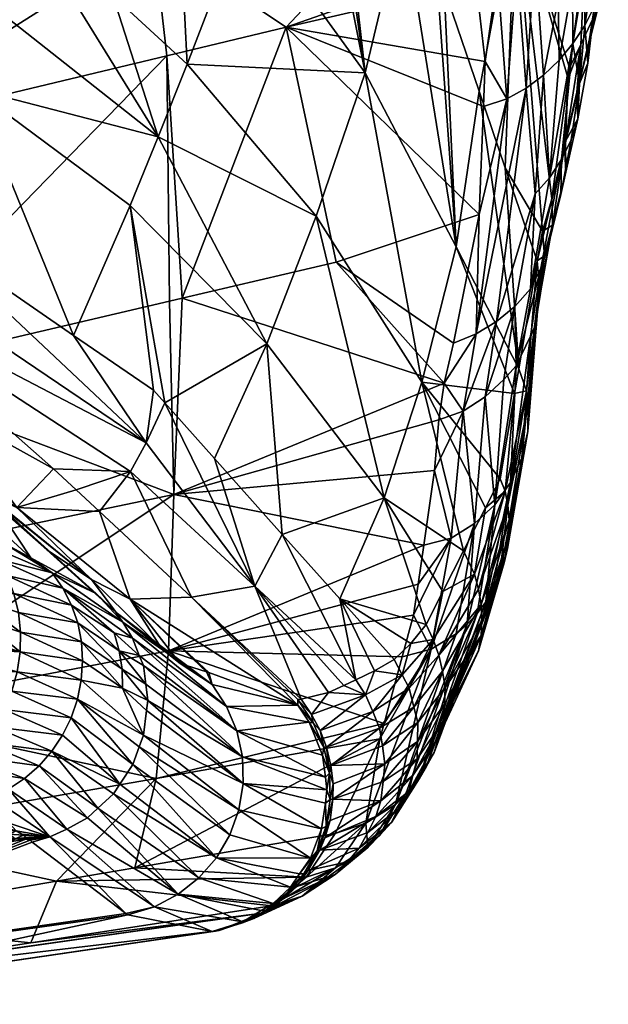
# Model space of a CAD drawing. Extents: x -0.045 to 0.0449, y -0.0878 to 0.0037.
# Tile 6 of 20: x 0.0087 to 0.0148, y -0.0875 to -0.0772. Entities that reach past the tile are written whole.
import ezdxf

# ---------------------------------------------------------------- set-up
doc = ezdxf.new("R2010")
doc.units = 0
doc.layers.add('mesh', color=7, linetype='CONTINUOUS')

msp = doc.modelspace()

# ---------------------------------------------------------------- meshes
at = {"layer": 'mesh'}
mesh = msp.add_polyface(dxfattribs=at)
corners = [(0.010371, -0.08015, -0.010155), (0.011461, -0.077308, -0.002641), (0.011987, -0.079771, -0.010155), (0.01242, -0.074405, 0.003382), (0.012582, -0.074561, 0.002933), (0.010029, -0.075199, 0.003385), (0.006746, -0.074475, 0.00644), (0.006736, -0.075983, 0.003385), (0.006323, -0.077002, -0.038396), (0.008176, -0.077954, -0.037977), (0.008477, -0.07716, -0.035822), (0.010119, -0.078457, -0.035117), (0.010425, -0.077695, -0.032824), (0.009646, -0.076976, -0.033293), (0.008797, -0.076321, -0.033721), (0.009462, -0.074546, -0.029664), (0.009127, -0.075447, -0.031671), (0.010301, -0.075281, -0.029006), (0.011048, -0.076073, -0.028297), (0.012288, -0.077787, -0.026762), (0.011776, -0.079288, -0.031782), (0.01126, -0.080626, -0.0368), (0.009825, -0.079178, -0.037438), (0.010854, -0.073509, -0.024786), (0.011604, -0.074341, -0.023807), (0.005443, -0.078414, -0.0427), (0.005817, -0.078553, -0.042665), (0.006596, -0.076148, -0.036372), (0.007157, -0.079111, -0.042527), (0.007595, -0.079413, -0.042453), (0.00696, -0.078976, -0.042561), (0.007195, -0.074276, -0.032573), (0.006889, -0.075234, -0.034432), (0.008201, -0.074822, -0.032152), (0.008531, -0.073877, -0.030262), (0.009233, -0.080539, -0.042175), (0.004732, -0.074481, -0.034924), (0.005236, -0.07931, -0.047327), (0.00686, -0.080029, -0.047188), (0.006996, -0.079638, -0.044843), (0.005798, -0.078662, -0.002641), (0.006689, -0.07733, 0.000338), (0.006851, -0.078411, -0.002641), (0.003364, -0.077635, 0.000338), (0.01007, -0.076378, 0.000338), (0.01021, -0.077608, -0.002641), (0.010239, -0.080181, -0.010155), (0.006957, -0.08095, -0.010155), (0.012748, -0.07472, 0.002473)]
mesh.append_faces([[corners[k] for k in face] for face in [(0, 1, 2, 2), (3, 4, 5, 5), (6, 5, 7, 7), (8, 9, 10, 10), (11, 12, 13, 13), (14, 11, 13, 13), (15, 16, 17, 17), (17, 12, 18, 18), (17, 13, 12, 12), (16, 13, 17, 17), (16, 14, 13, 13), (12, 19, 18, 18), (12, 20, 19, 19), (11, 20, 12, 12), (11, 21, 20, 20), (22, 21, 11, 11), (18, 23, 17, 17), (19, 24, 18, 18), (25, 26, 8, 8), (10, 27, 8, 8), (9, 28, 29, 29), (8, 28, 9, 9), (8, 30, 28, 28), (26, 30, 8, 8), (14, 31, 32, 32), (14, 33, 31, 31), (16, 33, 14, 14), (15, 34, 16, 16), (22, 9, 35, 35), (11, 9, 22, 22), (11, 10, 9, 9), (14, 10, 11, 11), (14, 27, 10, 10), (32, 27, 14, 14), (32, 36, 27, 27), (37, 38, 26, 26), (39, 28, 30, 30), (39, 29, 28, 28), (38, 30, 26, 26), (38, 39, 30, 30), (40, 41, 42, 42), (40, 43, 41, 41), (42, 44, 45, 45), (42, 41, 44, 44), (45, 44, 1, 1), (0, 45, 1, 1), (46, 45, 0, 0), (47, 42, 45, 45), (5, 48, 44, 44), (5, 41, 7, 7), (5, 44, 41, 41)]])
mesh = msp.add_polyface(dxfattribs=at)
corners = [(0.014622, -0.077687, -0.009111), (0.01464, -0.077432, -0.00919), (0.014528, -0.077911, -0.01079), (0.014714, -0.076476, -0.0054), (0.014739, -0.076269, -0.005467), (0.014765, -0.076745, -0.006929), (0.014692, -0.077087, -0.007254), (0.014772, -0.076873, -0.007323), (0.014591, -0.07729, -0.007189), (0.014598, -0.076671, -0.005338), (0.014467, -0.07748, -0.007127), (0.0147, -0.075544, -0.003236), (0.014707, -0.075665, -0.00361), (0.014545, -0.076048, -0.00349), (0.014414, -0.075425, -0.001646), (0.014464, -0.076853, -0.005281), (0.014323, -0.077654, -0.007071), (0.014677, -0.075122, -0.001939), (0.014657, -0.075063, -0.001755), (0.014068, -0.076525, -0.003352), (0.014243, -0.076381, -0.003392), (0.014311, -0.07702, -0.00523), (0.014536, -0.077898, -0.009042), (0.014107, -0.07574, -0.001559), (0.014159, -0.077811, -0.00702), (0.015173, -0.075367, -0.006036), (0.014984, -0.076008, -0.009262), (0.014729, -0.077111, -0.010133), (0.014552, -0.07749, -0.011903), (0.014433, -0.077735, -0.013568), (0.014418, -0.07785, -0.01367), (0.014597, -0.076526, -0.012492), (0.014669, -0.075994, -0.012019), (0.014509, -0.077991, -0.011056), (0.015746, -0.073583, -0.004879), (0.015646, -0.073818, -0.007512), (0.015102, -0.074772, -0.010888), (0.013866, -0.075928, -0.016145), (0.014247, -0.079108, -0.01479), (0.014192, -0.0748, 0.00019)]
mesh.append_faces([[corners[k] for k in face] for face in [(0, 1, 2, 2), (3, 4, 5, 5), (6, 5, 7, 7), (6, 3, 5, 5), (8, 3, 6, 6), (8, 9, 3, 3), (10, 9, 8, 8), (11, 12, 13, 13), (14, 11, 13, 13), (3, 12, 4, 4), (3, 13, 12, 12), (9, 13, 3, 3), (9, 15, 13, 13), (10, 15, 9, 9), (10, 16, 15, 15), (17, 14, 18, 18), (17, 11, 14, 14), (19, 20, 21, 21), (8, 22, 10, 10), (8, 0, 22, 22), (6, 0, 8, 8), (6, 1, 0, 0), (7, 1, 6, 6), (13, 23, 14, 14), (13, 20, 23, 23), (15, 20, 13, 13), (15, 21, 20, 20), (16, 21, 15, 15), (16, 24, 21, 21), (25, 4, 12, 12), (25, 5, 4, 4), (26, 5, 25, 25), (26, 7, 5, 5), (27, 7, 26, 26), (27, 1, 7, 7), (2, 1, 27, 27), (28, 29, 30, 30), (31, 29, 28, 28), (31, 26, 32, 32), (31, 27, 26, 26), (28, 27, 31, 31), (28, 2, 27, 27), (33, 2, 28, 28), (34, 12, 11, 11), (34, 25, 12, 12), (35, 26, 25, 25), (36, 32, 26, 26), (37, 30, 29, 29), (37, 38, 30, 30), (18, 14, 39, 39), (14, 23, 39, 39)]])
mesh = msp.add_polyface(dxfattribs=at)
corners = [(0.011461, -0.077308, -0.002641), (0.013154, -0.075509, 0.000338), (0.013426, -0.07662, -0.002641), (0.013546, -0.077667, -0.005553), (0.013529, -0.078141, -0.006911), (0.013452, -0.076847, -0.003273), (0.01388, -0.076652, -0.003318), (0.013678, -0.07676, -0.003291), (0.013776, -0.07806, -0.006938), (0.013976, -0.077947, -0.006975), (0.014068, -0.076525, -0.003352), (0.014159, -0.077811, -0.00702), (0.014311, -0.07702, -0.00523), (0.014107, -0.07574, -0.001559), (0.014243, -0.076381, -0.003392), (0.013534, -0.075315, 0.000309), (0.010029, -0.075199, 0.003385), (0.012582, -0.074561, 0.002933), (0.012748, -0.07472, 0.002473), (0.013879, -0.075078, 0.000259), (0.013846, -0.074992, 0.000499), (0.014027, -0.074856, 0.000469), (0.014148, -0.079448, -0.016104), (0.014247, -0.079108, -0.01479), (0.013866, -0.075928, -0.016145), (0.013758, -0.078783, -0.018574), (0.013483, -0.077978, -0.019522), (0.013125, -0.074166, -0.018698), (0.013041, -0.076768, -0.020948), (0.013116, -0.076903, -0.020788), (0.012686, -0.076132, -0.021698), (0.011953, -0.074814, -0.023249), (0.014433, -0.077735, -0.013568), (0.014597, -0.076526, -0.012492), (0.012288, -0.077787, -0.026762), (0.013242, -0.079611, -0.025128), (0.011827, -0.074588, -0.023516), (0.011604, -0.074341, -0.023807), (0.01007, -0.076378, 0.000338), (0.014192, -0.0748, 0.00019), (0.013702, -0.075229, 0.000296), (0.013125, -0.07542, 0.000574), (0.014147, -0.07471, 0.000428), (0.013601, -0.075176, 0.000539), (0.013241, -0.074161, 0.002997)]
mesh.append_faces([[corners[k] for k in face] for face in [(0, 1, 2, 2), (0, 3, 4, 4), (0, 5, 3, 3), (2, 5, 0, 0), (6, 2, 1, 1), (7, 5, 2, 2), (7, 3, 5, 5), (8, 3, 7, 7), (9, 10, 11, 11), (6, 10, 9, 9), (6, 7, 2, 2), (6, 8, 7, 7), (9, 8, 6, 6), (10, 12, 11, 11), (13, 14, 10, 10), (1, 15, 6, 6), (16, 17, 18, 18), (19, 20, 21, 21), (22, 23, 24, 24), (25, 24, 26, 26), (25, 22, 24, 24), (27, 28, 29, 29), (27, 30, 28, 28), (31, 30, 27, 27), (24, 29, 26, 26), (24, 27, 29, 29), (32, 33, 24, 24), (34, 30, 31, 31), (35, 29, 28, 28), (35, 26, 29, 29), (35, 30, 34, 34), (34, 36, 37, 37), (31, 36, 34, 34), (0, 38, 1, 1), (13, 19, 39, 39), (13, 40, 19, 19), (10, 40, 13, 13), (6, 40, 10, 10), (6, 15, 40, 40), (38, 41, 1, 1), (38, 18, 41, 41), (39, 21, 42, 42), (19, 21, 39, 39), (40, 20, 19, 19), (40, 43, 20, 20), (40, 15, 43, 43), (43, 1, 41, 41), (43, 15, 1, 1), (44, 20, 43, 43), (41, 18, 43, 43)]])
mesh = msp.add_polyface(dxfattribs=at)
corners = [(0.011461, -0.077308, -0.002641), (0.013486, -0.079272, -0.010155), (0.011987, -0.079771, -0.010155), (0.013529, -0.078141, -0.006911), (0.014223, -0.078887, -0.010763), (0.014323, -0.077654, -0.007071), (0.014467, -0.07748, -0.007127), (0.014392, -0.078829, -0.012838), (0.014448, -0.07849, -0.010899), (0.014518, -0.078269, -0.010972), (0.014339, -0.079061, -0.012762), (0.014528, -0.077911, -0.01079), (0.014509, -0.077991, -0.011056), (0.014389, -0.078505, -0.012774), (0.014378, -0.078549, -0.012923), (0.014622, -0.077687, -0.009111), (0.014536, -0.077898, -0.009042), (0.014349, -0.078697, -0.010829), (0.013776, -0.07806, -0.006938), (0.013546, -0.077667, -0.005553), (0.013976, -0.077947, -0.006975), (0.014159, -0.077811, -0.00702), (0.01407, -0.079057, -0.010702), (0.014168, -0.079705, -0.016029), (0.014148, -0.079448, -0.016104), (0.014091, -0.079759, -0.017424), (0.014552, -0.07749, -0.011903), (0.014418, -0.07785, -0.01367), (0.014247, -0.079108, -0.01479), (0.013758, -0.078783, -0.018574), (0.0139, -0.08089, -0.022533), (0.013483, -0.077978, -0.019522), (0.013242, -0.079611, -0.025128), (0.012882, -0.08103, -0.030644), (0.012288, -0.077787, -0.026762), (0.011776, -0.079288, -0.031782), (0.013041, -0.076768, -0.020948), (0.012686, -0.076132, -0.021698), (0.014021, -0.08005, -0.014476), (0.014131, -0.079833, -0.014554), (0.014254, -0.079382, -0.014706), (0.014208, -0.079605, -0.014632), (0.013666, -0.080395, -0.014334), (0.013452, -0.080524, -0.014273), (0.013858, -0.080237, -0.014402), (0.014092, -0.08029, -0.017278), (0.01407, -0.080439, -0.017236), (0.014117, -0.080025, -0.017351)]
mesh.append_faces([[corners[k] for k in face] for face in [(0, 1, 2, 2), (0, 3, 1, 1), (4, 5, 6, 6), (7, 8, 9, 9), (7, 10, 8, 8), (11, 12, 9, 9), (13, 9, 12, 12), (13, 7, 9, 9), (14, 7, 13, 13), (9, 15, 11, 11), (9, 16, 15, 15), (8, 16, 9, 9), (8, 17, 16, 16), (10, 17, 8, 8), (18, 3, 19, 19), (1, 3, 18, 18), (20, 21, 22, 22), (6, 17, 4, 4), (6, 16, 17, 17), (4, 21, 5, 5), (4, 22, 21, 21), (23, 24, 25, 25), (26, 13, 12, 12), (27, 28, 14, 14), (13, 27, 14, 14), (26, 27, 13, 13), (25, 24, 29, 29), (30, 31, 32, 32), (30, 29, 31, 31), (33, 34, 35, 35), (32, 34, 33, 33), (36, 37, 32, 32), (17, 38, 4, 4), (39, 38, 17, 17), (7, 40, 41, 41), (14, 28, 40, 40), (41, 10, 7, 7), (41, 39, 10, 10), (14, 40, 7, 7), (10, 39, 17, 17), (22, 42, 20, 20), (18, 43, 1, 1), (20, 43, 18, 18), (42, 43, 20, 20), (38, 22, 4, 4), (38, 44, 22, 22), (45, 41, 40, 40), (46, 39, 41, 41), (23, 25, 47, 47), (40, 24, 23, 23), (40, 28, 24, 24)]])
mesh = msp.add_polyface(dxfattribs=at)
corners = [(0.010282, -0.082207, -0.016902), (0.010239, -0.080181, -0.010155), (0.010371, -0.08015, -0.010155), (0.01126, -0.080626, -0.0368), (0.010188, -0.081246, -0.042), (0.010709, -0.081829, -0.041857), (0.009825, -0.079178, -0.037438), (0.010069, -0.081114, -0.042033), (0.012488, -0.082243, -0.036088), (0.011776, -0.079288, -0.031782), (0.008176, -0.077954, -0.037977), (0.007595, -0.079413, -0.042453), (0.009233, -0.080539, -0.042175), (0.00686, -0.080029, -0.047188), (0.006616, -0.080607, -0.051921), (0.007861, -0.081296, -0.05183), (0.006412, -0.080494, -0.051936), (0.005236, -0.07931, -0.047327), (0.005902, -0.080212, -0.051973), (0.009024, -0.081939, -0.051745), (0.009828, -0.081965, -0.046819), (0.009994, -0.081666, -0.044399), (0.006996, -0.079638, -0.044843), (0.011134, -0.083167, -0.046591), (0.005458, -0.080545, -0.070073), (0.005651, -0.080603, -0.070077), (0.005717, -0.080791, -0.065619), (0.007346, -0.081529, -0.061036), (0.005968, -0.080869, -0.061052), (0.008283, -0.082181, -0.06566), (0.008639, -0.082342, -0.061016), (0.007538, -0.081722, -0.072736), (0.006538, -0.081219, -0.073469), (0.006879, -0.081781, -0.075132), (0.006095, -0.080911, -0.071774), (0.008106, -0.081995, -0.071064), (0.005745, -0.082137, -0.078261), (0.005902, -0.08215, -0.078153), (0.005486, -0.081305, -0.076294), (0.004747, -0.080264, -0.072153), (0.005148, -0.080672, -0.074244), (0.006957, -0.08095, -0.010155), (0.01021, -0.077608, -0.002641), (0.005798, -0.078662, -0.002641), (0.006851, -0.078411, -0.002641), (0.00606, -0.081161, -0.010155), (0.013116, -0.081041, -0.01558), (0.013063, -0.081423, -0.016902), (0.006891, -0.082911, -0.016902), (0.003444, -0.081386, -0.010155), (0.0078, -0.081774, -0.070174), (0.007906, -0.081866, -0.070181), (0.007221, -0.082343, -0.076797)]
mesh.append_faces([[corners[k] for k in face] for face in [(0, 1, 2, 2), (3, 4, 5, 5), (6, 4, 3, 3), (7, 4, 6, 6), (8, 9, 3, 3), (10, 11, 12, 12), (6, 12, 7, 7), (13, 14, 15, 15), (16, 17, 18, 18), (19, 13, 15, 15), (16, 13, 17, 17), (16, 14, 13, 13), (20, 13, 19, 19), (20, 21, 13, 13), (21, 22, 13, 13), (21, 11, 22, 22), (12, 11, 21, 21), (21, 7, 12, 12), (21, 4, 7, 7), (23, 5, 4, 4), (24, 25, 26, 26), (14, 27, 15, 15), (14, 28, 27, 27), (16, 28, 14, 14), (16, 18, 28, 28), (29, 28, 26, 26), (29, 27, 28, 28), (30, 15, 27, 27), (31, 32, 33, 33), (31, 34, 32, 32), (35, 34, 31, 31), (36, 37, 38, 38), (24, 34, 25, 25), (24, 39, 34, 34), (40, 33, 32, 32), (40, 38, 33, 33), (32, 34, 40, 40), (41, 42, 1, 1), (43, 44, 41, 41), (41, 45, 43, 43), (46, 47, 0, 0), (0, 41, 1, 1), (48, 49, 45, 45), (26, 50, 29, 29), (26, 25, 50, 50), (29, 50, 51, 51), (35, 51, 50, 50), (50, 25, 34, 34), (35, 50, 34, 34), (38, 52, 33, 33)]])
mesh = msp.add_polyface(dxfattribs=at)
corners = [(0.011987, -0.079771, -0.010155), (0.013486, -0.079272, -0.010155), (0.013216, -0.080619, -0.014221), (0.013116, -0.081041, -0.01558), (0.010371, -0.08015, -0.010155), (0.010282, -0.082207, -0.016902), (0.013981, -0.081119, -0.022482), (0.0139, -0.08089, -0.022533), (0.013856, -0.081149, -0.023703), (0.013931, -0.081822, -0.02231), (0.014024, -0.080546, -0.017206), (0.01407, -0.080439, -0.017236), (0.013814, -0.082082, -0.022243), (0.014091, -0.079759, -0.017424), (0.013993, -0.081545, -0.022379), (0.014092, -0.08029, -0.017278), (0.01378, -0.082774, -0.027485), (0.013999, -0.08126, -0.022448), (0.0138, -0.082471, -0.027549), (0.013786, -0.08232, -0.02758), (0.013756, -0.08217, -0.02761), (0.013242, -0.079611, -0.025128), (0.012488, -0.082243, -0.036088), (0.01332, -0.082798, -0.032795), (0.012882, -0.08103, -0.030644), (0.013758, -0.078783, -0.018574), (0.011776, -0.079288, -0.031782), (0.013452, -0.080524, -0.014273), (0.01407, -0.079057, -0.010702), (0.013858, -0.080237, -0.014402), (0.013666, -0.080395, -0.014334), (0.013063, -0.081423, -0.016902), (0.013018, -0.081954, -0.018858), (0.013318, -0.081334, -0.016977), (0.013546, -0.081183, -0.017023), (0.013872, -0.080857, -0.017118), (0.014021, -0.08005, -0.014476), (0.013744, -0.081, -0.017076), (0.014131, -0.079833, -0.014554), (0.014208, -0.079605, -0.014632), (0.014117, -0.080025, -0.017351), (0.014168, -0.079705, -0.016029), (0.014254, -0.079382, -0.014706), (0.013437, -0.08251, -0.022127), (0.013647, -0.082314, -0.022181), (0.013705, -0.082043, -0.027738), (0.013551, -0.082345, -0.029763)]
mesh.append_faces([[corners[k] for k in face] for face in [(0, 1, 2, 2), (3, 0, 2, 2), (3, 4, 0, 0), (5, 4, 3, 3), (6, 7, 8, 8), (9, 10, 11, 11), (9, 12, 10, 10), (6, 13, 7, 7), (14, 11, 15, 15), (14, 9, 11, 11), (16, 9, 14, 14), (17, 18, 14, 14), (6, 19, 17, 17), (8, 20, 6, 6), (21, 8, 7, 7), (22, 23, 24, 24), (24, 8, 21, 21), (13, 25, 7, 7), (24, 26, 22, 22), (27, 2, 1, 1), (28, 29, 30, 30), (5, 31, 32, 32), (3, 33, 31, 31), (30, 33, 27, 27), (34, 33, 30, 30), (27, 3, 2, 2), (27, 33, 3, 3), (35, 29, 36, 36), (37, 29, 35, 35), (34, 29, 37, 37), (34, 30, 29, 29), (38, 35, 36, 36), (38, 10, 35, 35), (11, 39, 15, 15), (10, 38, 11, 11), (40, 15, 41, 41), (42, 41, 15, 15), (12, 35, 10, 10), (6, 40, 13, 13), (17, 40, 6, 6), (14, 40, 17, 17), (14, 15, 40, 40), (33, 32, 31, 31), (34, 43, 33, 33), (44, 35, 12, 12), (44, 37, 35, 35), (34, 37, 44, 44), (8, 45, 20, 20), (24, 46, 45, 45), (24, 45, 8, 8)]])
mesh = msp.add_polyface(dxfattribs=at)
corners = [(0.012797, -0.083473, -0.025068), (0.012679, -0.083907, -0.027194), (0.010229, -0.083846, -0.023728), (0.012904, -0.082736, -0.022056), (0.010282, -0.082207, -0.016902), (0.012845, -0.083147, -0.023733), (0.012488, -0.084606, -0.030623), (0.010098, -0.085182, -0.03062), (0.01126, -0.080626, -0.0368), (0.010709, -0.081829, -0.041857), (0.011421, -0.082625, -0.04166), (0.009828, -0.081965, -0.046819), (0.010469, -0.083281, -0.051568), (0.011134, -0.083167, -0.046591), (0.009505, -0.082386, -0.051686), (0.01162, -0.084351, -0.051428), (0.01219, -0.084149, -0.044996), (0.009994, -0.081666, -0.044399), (0.010188, -0.081246, -0.042), (0.009741, -0.084039, -0.072198), (0.009989, -0.084194, -0.070446), (0.009712, -0.083844, -0.072169), (0.009964, -0.084, -0.070421), (0.010684, -0.084198, -0.061245), (0.010625, -0.084065, -0.061234), (0.010351, -0.083978, -0.063916), (0.010652, -0.084073, -0.060967), (0.00975, -0.083546, -0.070341), (0.010837, -0.084429, -0.061272), (0.010944, -0.084685, -0.061296), (0.011003, -0.084956, -0.061316), (0.009825, -0.083303, -0.060993), (0.010152, -0.083812, -0.065706), (0.011582, -0.084355, -0.05183), (0.011746, -0.084599, -0.051841), (0.011582, -0.084414, -0.052235), (0.011728, -0.084511, -0.051434), (0.009966, -0.08473, -0.070505), (0.009274, -0.084353, -0.074001), (0.009922, -0.08485, -0.070514), (0.009998, -0.08447, -0.070479), (0.009745, -0.084237, -0.072222), (0.010011, -0.084364, -0.070468), (0.009657, -0.083656, -0.072137), (0.009922, -0.083893, -0.070404), (0.00985, -0.083711, -0.070375), (0.011704, -0.084593, -0.052244), (0.011841, -0.084938, -0.052252), (0.009678, -0.083444, -0.070319), (0.01101, -0.085235, -0.061331)]
mesh.append_faces([[corners[k] for k in face] for face in [(0, 1, 2, 2), (3, 2, 4, 4), (3, 5, 2, 2), (2, 6, 7, 7), (1, 6, 2, 2), (8, 9, 10, 10), (11, 12, 13, 13), (11, 14, 12, 12), (12, 15, 13, 13), (16, 10, 13, 13), (13, 17, 11, 11), (13, 18, 17, 17), (10, 9, 13, 13), (19, 20, 21, 21), (20, 22, 21, 21), (23, 24, 25, 25), (23, 26, 24, 24), (27, 28, 23, 23), (29, 22, 30, 30), (22, 20, 30, 30), (31, 24, 26, 26), (25, 31, 32, 32), (25, 24, 31, 31), (33, 15, 12, 12), (14, 31, 12, 12), (34, 33, 35, 35), (36, 15, 33, 33), (37, 38, 39, 39), (40, 41, 37, 37), (41, 42, 19, 19), (41, 40, 42, 42), (19, 42, 20, 20), (43, 44, 45, 45), (21, 22, 44, 44), (28, 35, 23, 23), (28, 46, 35, 35), (29, 46, 28, 28), (29, 47, 46, 46), (35, 26, 23, 23), (48, 25, 32, 32), (48, 23, 25, 25), (27, 23, 48, 48), (29, 45, 44, 44), (28, 45, 29, 29), (27, 45, 28, 28), (44, 22, 29, 29), (49, 42, 40, 40), (30, 20, 42, 42), (31, 26, 35, 35), (33, 12, 35, 35), (12, 31, 35, 35)]])
mesh = msp.add_polyface(dxfattribs=at)
corners = [(0.010282, -0.082207, -0.016902), (0.013018, -0.081954, -0.018858), (0.012904, -0.082736, -0.022056), (0.012797, -0.083473, -0.025068), (0.010229, -0.083846, -0.023728), (0.012845, -0.083147, -0.023733), (0.013434, -0.083041, -0.032763), (0.01332, -0.082798, -0.032795), (0.013104, -0.083224, -0.035641), (0.013931, -0.081822, -0.02231), (0.013697, -0.083065, -0.02742), (0.013814, -0.082082, -0.022243), (0.013747, -0.082922, -0.027452), (0.01378, -0.082774, -0.027485), (0.013477, -0.083844, -0.032625), (0.013551, -0.082345, -0.029763), (0.013756, -0.08217, -0.02761), (0.013479, -0.083198, -0.032738), (0.013786, -0.08232, -0.02758), (0.013505, -0.083359, -0.032711), (0.0138, -0.082471, -0.027549), (0.013514, -0.083522, -0.032683), (0.013798, -0.082623, -0.027517), (0.013504, -0.083684, -0.032654), (0.013191, -0.082663, -0.022082), (0.013437, -0.08251, -0.022127), (0.013647, -0.082314, -0.022181), (0.013358, -0.083566, -0.027298), (0.012983, -0.083829, -0.027225), (0.013243, -0.083667, -0.027272), (0.013002, -0.083726, -0.037929), (0.013993, -0.081545, -0.022379), (0.013999, -0.08126, -0.022448), (0.013981, -0.081119, -0.022482), (0.013463, -0.083455, -0.027327), (0.013555, -0.083333, -0.027357), (0.013633, -0.083203, -0.027388), (0.012882, -0.08103, -0.030644), (0.012488, -0.082243, -0.036088), (0.012928, -0.083568, -0.037945), (0.012025, -0.083299, -0.041494), (0.011421, -0.082625, -0.04166), (0.012767, -0.083767, -0.039656), (0.01126, -0.080626, -0.0368), (0.01219, -0.084149, -0.044996), (0.013705, -0.082043, -0.027738), (0.013318, -0.081334, -0.016977), (0.013546, -0.081183, -0.017023), (0.013063, -0.083889, -0.037912)]
mesh.append_faces([[corners[k] for k in face] for face in [(0, 1, 2, 2), (3, 4, 5, 5), (6, 7, 8, 8), (9, 10, 11, 11), (12, 10, 9, 9), (13, 12, 9, 9), (14, 12, 13, 13), (14, 10, 12, 12), (6, 15, 7, 7), (6, 16, 15, 15), (17, 16, 6, 6), (17, 18, 16, 16), (19, 18, 17, 17), (19, 20, 18, 18), (21, 20, 19, 19), (21, 22, 20, 20), (23, 22, 21, 21), (24, 2, 1, 1), (24, 5, 2, 2), (25, 26, 27, 27), (24, 3, 5, 5), (24, 28, 3, 3), (25, 28, 24, 24), (25, 29, 28, 28), (27, 29, 25, 25), (8, 30, 6, 6), (13, 23, 14, 14), (13, 22, 23, 23), (31, 22, 13, 13), (31, 20, 22, 22), (32, 18, 20, 20), (33, 16, 18, 18), (26, 34, 27, 27), (26, 35, 34, 34), (11, 35, 26, 26), (11, 36, 35, 35), (10, 36, 11, 11), (37, 7, 15, 15), (38, 8, 7, 7), (39, 8, 38, 38), (40, 38, 41, 41), (40, 39, 38, 38), (42, 39, 40, 40), (38, 43, 41, 41), (44, 40, 41, 41), (15, 16, 45, 45), (46, 24, 1, 1), (46, 25, 24, 24), (25, 47, 26, 26), (17, 48, 19, 19), (6, 48, 17, 17)]])
mesh = msp.add_polyface(dxfattribs=at)
corners = [(0.010282, -0.082207, -0.016902), (0.00685, -0.084492, -0.023728), (0.006891, -0.082911, -0.016902), (0.010229, -0.083846, -0.023728), (0.008212, -0.083297, -0.076472), (0.008656, -0.083443, -0.075646), (0.008607, -0.083244, -0.075597), (0.008678, -0.083648, -0.075684), (0.008237, -0.083504, -0.076516), (0.008674, -0.083857, -0.07571), (0.008236, -0.083715, -0.076545), (0.007673, -0.08317, -0.077255), (0.007703, -0.083325, -0.0773), (0.0077, -0.083587, -0.077336), (0.007699, -0.083694, -0.07735), (0.007677, -0.083798, -0.077348), (0.008643, -0.084064, -0.075724), (0.007622, -0.084055, -0.077344), (0.008586, -0.084267, -0.075725), (0.007557, -0.084205, -0.077317), (0.008504, -0.08446, -0.075714), (0.007476, -0.084392, -0.077283), (0.008315, -0.082729, -0.075393), (0.009009, -0.083026, -0.073757), (0.008494, -0.082712, -0.074656), (0.008435, -0.082884, -0.075469), (0.008533, -0.083057, -0.075537), (0.009121, -0.083188, -0.073809), (0.008639, -0.082342, -0.061016), (0.007346, -0.081529, -0.061036), (0.008283, -0.082181, -0.06566), (0.009024, -0.081939, -0.051745), (0.007861, -0.081296, -0.05183), (0.007344, -0.083305, -0.07776), (0.007345, -0.083518, -0.077792), (0.007322, -0.083732, -0.077803), (0.007277, -0.083942, -0.077795), (0.00721, -0.084144, -0.077766), (0.007538, -0.081722, -0.072736), (0.00838, -0.082261, -0.071953), (0.008106, -0.081995, -0.071064), (0.008953, -0.082786, -0.070257), (0.007906, -0.081866, -0.070181), (0.006957, -0.08095, -0.010155), (0.007632, -0.082968, -0.077196), (0.007552, -0.082789, -0.07711), (0.007485, -0.082644, -0.077038), (0.007221, -0.082343, -0.076797), (0.008115, -0.082602, -0.075293), (0.007346, -0.082474, -0.07691), (0.007203, -0.082715, -0.077553), (0.00732, -0.083097, -0.077709), (0.008786, -0.082871, -0.073696)]
mesh.append_faces([[corners[k] for k in face] for face in [(0, 1, 2, 2), (0, 3, 1, 1), (4, 5, 6, 6), (4, 7, 5, 5), (8, 7, 4, 4), (8, 9, 7, 7), (10, 9, 8, 8), (11, 8, 4, 4), (12, 8, 11, 11), (12, 10, 8, 8), (13, 10, 12, 12), (14, 10, 13, 13), (14, 9, 10, 10), (15, 9, 14, 14), (15, 16, 9, 9), (17, 16, 15, 15), (17, 18, 16, 16), (19, 18, 17, 17), (19, 20, 18, 18), (21, 20, 19, 19), (22, 23, 24, 24), (25, 23, 22, 22), (26, 27, 25, 25), (28, 29, 30, 30), (31, 32, 28, 28), (33, 12, 11, 11), (34, 13, 12, 12), (34, 14, 13, 13), (35, 15, 14, 14), (36, 17, 15, 15), (37, 19, 17, 17), (38, 39, 40, 40), (40, 41, 42, 42), (39, 41, 40, 40), (2, 43, 0, 0), (26, 44, 6, 6), (26, 45, 44, 44), (26, 46, 45, 45), (25, 46, 26, 26), (22, 46, 25, 25), (44, 4, 6, 6), (11, 4, 44, 44), (47, 22, 48, 48), (49, 22, 47, 47), (49, 46, 22, 22), (22, 24, 48, 48), (50, 44, 45, 45), (51, 11, 44, 44), (38, 52, 39, 39), (38, 24, 52, 52), (48, 24, 38, 38)]])
mesh = msp.add_polyface(dxfattribs=at)
corners = [(0.009024, -0.081939, -0.051745), (0.009259, -0.082158, -0.051717), (0.009828, -0.081965, -0.046819), (0.009505, -0.082386, -0.051686), (0.00975, -0.083546, -0.070341), (0.009009, -0.083026, -0.073757), (0.009121, -0.083188, -0.073809), (0.009468, -0.083243, -0.07145), (0.009211, -0.083365, -0.073857), (0.009657, -0.083656, -0.072137), (0.009712, -0.083844, -0.072169), (0.009276, -0.083553, -0.073899), (0.009741, -0.084039, -0.072198), (0.009315, -0.08375, -0.073935), (0.009745, -0.084237, -0.072222), (0.009328, -0.083951, -0.073965), (0.009314, -0.084154, -0.073987), (0.008435, -0.082884, -0.075469), (0.008533, -0.083057, -0.075537), (0.008607, -0.083244, -0.075597), (0.008656, -0.083443, -0.075646), (0.008678, -0.083648, -0.075684), (0.008674, -0.083857, -0.07571), (0.008643, -0.084064, -0.075724), (0.009274, -0.084353, -0.074001), (0.008586, -0.084267, -0.075725), (0.009208, -0.084546, -0.074007), (0.008504, -0.08446, -0.075714), (0.009118, -0.084729, -0.074005), (0.00942, -0.083098, -0.065687), (0.008639, -0.082342, -0.061016), (0.008283, -0.082181, -0.06566), (0.009825, -0.083303, -0.060993), (0.010152, -0.083812, -0.065706), (0.007906, -0.081866, -0.070181), (0.008953, -0.082786, -0.070257), (0.009854, -0.085035, -0.070527), (0.009966, -0.08473, -0.070505), (0.009922, -0.083893, -0.070404), (0.00985, -0.083711, -0.070375), (0.009678, -0.083444, -0.070319), (0.008786, -0.082871, -0.073696), (0.008494, -0.082712, -0.074656), (0.00838, -0.082261, -0.071953)]
mesh.append_faces([[corners[k] for k in face] for face in [(0, 1, 2, 2), (1, 3, 2, 2), (4, 5, 6, 6), (4, 7, 5, 5), (8, 9, 6, 6), (8, 10, 9, 9), (11, 10, 8, 8), (11, 12, 10, 10), (13, 12, 11, 11), (13, 14, 12, 12), (15, 14, 13, 13), (15, 16, 14, 14), (17, 6, 5, 5), (18, 8, 6, 6), (19, 8, 18, 18), (19, 11, 8, 8), (20, 11, 19, 19), (20, 13, 11, 11), (21, 13, 20, 20), (21, 15, 13, 13), (22, 15, 21, 21), (22, 16, 15, 15), (23, 16, 22, 22), (23, 24, 16, 16), (25, 24, 23, 23), (25, 26, 24, 24), (27, 26, 25, 25), (27, 28, 26, 26), (29, 30, 31, 31), (29, 32, 30, 30), (33, 32, 29, 29), (29, 34, 35, 35), (31, 34, 29, 29), (3, 30, 32, 32), (1, 30, 3, 3), (1, 0, 30, 30), (36, 24, 26, 26), (37, 16, 24, 24), (37, 14, 16, 16), (10, 38, 9, 9), (6, 39, 4, 4), (40, 7, 4, 4), (6, 9, 39, 39), (5, 41, 42, 42), (7, 41, 5, 5), (33, 29, 40, 40), (29, 35, 40, 40), (7, 40, 43, 43), (43, 40, 35, 35), (43, 41, 7, 7)]])
mesh = msp.add_polyface(dxfattribs=at)
corners = [(0.012983, -0.083829, -0.027225), (0.012679, -0.083907, -0.027194), (0.012797, -0.083473, -0.025068), (0.013063, -0.084744, -0.037794), (0.013697, -0.083065, -0.02742), (0.013477, -0.083844, -0.032625), (0.012488, -0.084606, -0.030623), (0.012444, -0.084769, -0.03142), (0.013104, -0.083224, -0.035641), (0.012928, -0.083568, -0.037945), (0.013002, -0.083726, -0.037929), (0.012928, -0.085061, -0.037739), (0.013555, -0.083333, -0.027357), (0.013633, -0.083203, -0.027388), (0.013014, -0.08491, -0.037767), (0.012678, -0.084097, -0.041327), (0.012594, -0.083935, -0.041337), (0.012386, -0.084055, -0.043144), (0.012767, -0.083767, -0.039656), (0.012025, -0.083299, -0.041494), (0.011134, -0.083167, -0.046591), (0.012065, -0.084208, -0.046392), (0.01219, -0.084149, -0.044996), (0.011904, -0.084283, -0.048202), (0.01162, -0.084351, -0.051428), (0.013111, -0.084577, -0.037821), (0.013504, -0.083684, -0.032654), (0.013122, -0.084404, -0.037845), (0.013128, -0.08423, -0.03787), (0.013514, -0.083522, -0.032683), (0.013505, -0.083359, -0.032711), (0.012606, -0.085454, -0.037658), (0.013243, -0.083667, -0.027272), (0.013358, -0.083566, -0.027298), (0.012718, -0.085334, -0.037684), (0.013101, -0.084059, -0.037891), (0.013063, -0.083889, -0.037912), (0.013434, -0.083041, -0.032763), (0.012856, -0.085186, -0.037716), (0.013463, -0.083455, -0.027327), (0.012369, -0.08448, -0.044987), (0.012751, -0.084236, -0.041319), (0.012439, -0.084656, -0.04498), (0.012801, -0.084437, -0.041302), (0.012293, -0.084308, -0.044993), (0.012839, -0.084796, -0.041266), (0.01284, -0.084596, -0.041288), (0.011728, -0.084511, -0.051434), (0.011816, -0.084681, -0.05144)]
mesh.append_faces([[corners[k] for k in face] for face in [(0, 1, 2, 2), (3, 4, 5, 5), (6, 0, 7, 7), (6, 1, 0, 0), (8, 9, 10, 10), (11, 12, 13, 13), (4, 14, 13, 13), (3, 14, 4, 4), (15, 16, 17, 17), (10, 9, 18, 18), (15, 18, 16, 16), (15, 10, 18, 18), (19, 16, 18, 18), (20, 21, 22, 22), (20, 23, 21, 21), (20, 24, 23, 23), (17, 19, 22, 22), (17, 16, 19, 19), (5, 25, 3, 3), (26, 27, 25, 25), (26, 28, 27, 27), (29, 28, 26, 26), (30, 28, 29, 29), (31, 0, 32, 32), (33, 31, 32, 32), (34, 31, 33, 33), (30, 35, 28, 28), (30, 36, 35, 35), (37, 10, 36, 36), (5, 26, 25, 25), (38, 39, 12, 12), (33, 39, 38, 38), (40, 41, 15, 15), (42, 41, 40, 40), (42, 43, 41, 41), (44, 17, 22, 22), (44, 15, 17, 17), (44, 40, 15, 15), (28, 45, 27, 27), (35, 46, 28, 28), (41, 10, 15, 15), (41, 36, 10, 10), (43, 36, 41, 41), (43, 35, 36, 36), (46, 35, 43, 43), (44, 22, 21, 21), (23, 44, 21, 21), (47, 23, 24, 24), (47, 44, 23, 23), (48, 40, 44, 44)]])
mesh = msp.add_polyface(dxfattribs=at)
corners = [(0.010098, -0.085182, -0.03062), (0.012488, -0.084606, -0.030623), (0.012444, -0.084769, -0.03142), (0.012928, -0.085061, -0.037739), (0.013633, -0.083203, -0.027388), (0.013014, -0.08491, -0.037767), (0.011816, -0.084681, -0.05144), (0.011746, -0.084599, -0.051841), (0.011855, -0.084855, -0.051847), (0.011889, -0.085303, -0.052253), (0.011923, -0.085405, -0.051846), (0.011914, -0.085126, -0.051849), (0.012983, -0.083829, -0.027225), (0.012295, -0.085651, -0.037605), (0.012606, -0.085454, -0.037658), (0.012856, -0.085186, -0.037716), (0.013555, -0.083333, -0.027357), (0.013358, -0.083566, -0.027298), (0.012718, -0.085334, -0.037684), (0.012835, -0.084977, -0.041246), (0.012455, -0.085419, -0.044928), (0.012789, -0.085153, -0.041222), (0.012479, -0.085214, -0.044944), (0.012439, -0.084656, -0.04498), (0.012471, -0.08484, -0.04497), (0.012801, -0.084437, -0.041302), (0.01284, -0.084596, -0.041288), (0.012495, -0.085028, -0.044959), (0.012839, -0.084796, -0.041266), (0.012401, -0.085581, -0.044912), (0.012746, -0.085321, -0.0412), (0.013063, -0.084744, -0.037794), (0.013122, -0.084404, -0.037845), (0.013111, -0.084577, -0.037821), (0.013128, -0.08423, -0.03787), (0.012565, -0.085643, -0.041147), (0.012655, -0.085486, -0.041173), (0.011582, -0.084414, -0.052235), (0.011704, -0.084593, -0.052244), (0.011728, -0.084511, -0.051434), (0.011582, -0.084355, -0.05183), (0.011884, -0.084854, -0.051443), (0.011841, -0.084938, -0.052252), (0.011872, -0.085169, -0.052253), (0.01193, -0.085048, -0.051444), (0.011954, -0.08524, -0.051443), (0.012293, -0.084308, -0.044993), (0.012369, -0.08448, -0.044987), (0.01195, -0.0854, -0.05144), (0.011003, -0.084956, -0.061316), (0.01101, -0.085235, -0.061331), (0.011873, -0.085441, -0.05225)]
mesh.append_faces([[corners[k] for k in face] for face in [(0, 1, 2, 2), (3, 4, 5, 5), (6, 7, 8, 8), (9, 10, 11, 11), (2, 12, 13, 13), (13, 12, 14, 14), (15, 16, 3, 3), (17, 15, 18, 18), (19, 20, 21, 21), (19, 22, 20, 20), (23, 24, 25, 25), (24, 26, 25, 25), (27, 26, 24, 24), (27, 28, 26, 26), (22, 28, 27, 27), (22, 19, 28, 28), (29, 30, 21, 21), (31, 21, 30, 30), (32, 19, 33, 33), (33, 21, 31, 31), (19, 21, 33, 33), (32, 28, 19, 19), (34, 26, 28, 28), (35, 3, 5, 5), (5, 30, 36, 36), (31, 30, 5, 5), (7, 37, 38, 38), (39, 40, 7, 7), (7, 38, 8, 8), (6, 8, 41, 41), (39, 7, 6, 6), (8, 42, 11, 11), (38, 42, 8, 8), (11, 41, 8, 8), (11, 43, 9, 9), (42, 43, 11, 11), (11, 44, 41, 41), (45, 44, 11, 11), (11, 10, 45, 45), (6, 46, 39, 39), (41, 47, 6, 6), (41, 23, 47, 47), (44, 23, 41, 41), (44, 24, 23, 23), (44, 27, 24, 24), (45, 27, 44, 44), (48, 27, 45, 45), (48, 22, 27, 27), (48, 20, 22, 22), (49, 9, 43, 43), (50, 51, 9, 9)]])
mesh = msp.add_polyface(dxfattribs=at)
corners = [(0.00685, -0.084492, -0.023728), (0.010098, -0.085182, -0.03062), (0.006757, -0.085762, -0.030621), (0.010229, -0.083846, -0.023728), (0.007802, -0.085627, -0.073221), (0.00813, -0.085424, -0.073987), (0.008099, -0.085408, -0.074117), (0.008167, -0.085444, -0.073829), (0.008371, -0.085383, -0.073878), (0.008503, -0.085624, -0.072392), (0.008557, -0.085652, -0.072164), (0.007476, -0.084392, -0.077283), (0.008399, -0.08464, -0.07569), (0.008504, -0.08446, -0.075714), (0.007353, -0.084565, -0.077215), (0.008273, -0.084804, -0.075654), (0.007272, -0.084679, -0.077171), (0.008128, -0.084949, -0.075606), (0.009118, -0.084729, -0.074005), (0.009005, -0.084898, -0.073994), (0.008871, -0.085051, -0.073976), (0.007967, -0.08507, -0.075549), (0.008719, -0.085184, -0.073951), (0.008551, -0.085296, -0.073918), (0.007793, -0.085167, -0.075482), (0.007015, -0.084509, -0.07765), (0.007122, -0.084335, -0.077717), (0.006892, -0.084664, -0.077566), (0.006754, -0.084796, -0.077466), (0.006011, -0.08437, -0.078618), (0.005908, -0.084527, -0.078514), (0.005793, -0.084661, -0.078393), (0.005669, -0.08477, -0.078257), (0.006606, -0.084902, -0.077353), (0.00642, -0.084985, -0.077202), (0.006926, -0.084952, -0.07695), (0.006763, -0.085038, -0.076839), (0.005794, -0.085824, -0.073902), (0.006678, -0.085819, -0.073196), (0.007568, -0.085223, -0.075497), (0.008985, -0.085793, -0.070512), (0.007081, -0.084849, -0.077051)]
mesh.append_faces([[corners[k] for k in face] for face in [(0, 1, 2, 2), (3, 1, 0, 0), (4, 5, 6, 6), (7, 5, 4, 4), (8, 9, 10, 10), (8, 7, 9, 9), (5, 7, 8, 8), (11, 12, 13, 13), (14, 12, 11, 11), (14, 15, 12, 12), (16, 15, 14, 14), (16, 17, 15, 15), (12, 18, 13, 13), (15, 19, 12, 12), (17, 20, 15, 15), (21, 22, 17, 17), (21, 23, 22, 22), (24, 23, 21, 21), (24, 8, 23, 23), (6, 8, 24, 24), (6, 5, 8, 8), (25, 11, 26, 26), (25, 14, 11, 11), (27, 14, 25, 25), (27, 16, 14, 14), (28, 16, 27, 27), (29, 25, 26, 26), (30, 25, 29, 29), (30, 27, 25, 25), (31, 27, 30, 30), (31, 28, 27, 27), (32, 28, 31, 31), (32, 33, 28, 28), (34, 33, 32, 32), (34, 35, 33, 33), (36, 35, 34, 34), (37, 36, 34, 34), (38, 6, 39, 39), (36, 37, 39, 39), (40, 23, 8, 8), (24, 39, 6, 6), (41, 17, 16, 16), (41, 21, 17, 17), (41, 24, 21, 21), (35, 24, 41, 41), (35, 39, 24, 24), (36, 39, 35, 35), (41, 33, 35, 35), (41, 28, 33, 33), (28, 41, 16, 16)]])
mesh = msp.add_polyface(dxfattribs=at)
corners = [(0.009055, -0.086259, -0.037564), (0.010098, -0.085182, -0.03062), (0.009874, -0.086119, -0.037564), (0.006757, -0.085762, -0.030621), (0.011672, -0.086219, -0.040998), (0.011307, -0.086519, -0.044757), (0.008784, -0.086905, -0.044757), (0.011207, -0.086594, -0.04596), (0.005875, -0.087349, -0.044757), (0.009163, -0.085713, -0.070525), (0.008719, -0.085184, -0.073951), (0.008551, -0.085296, -0.073918), (0.009378, -0.085595, -0.070537), (0.008871, -0.085051, -0.073976), (0.008399, -0.08464, -0.07569), (0.009005, -0.084898, -0.073994), (0.009118, -0.084729, -0.074005), (0.008273, -0.084804, -0.075654), (0.008128, -0.084949, -0.075606), (0.01033, -0.086397, -0.06132), (0.010082, -0.086528, -0.0613), (0.005682, -0.087379, -0.044757), (0.010759, -0.086776, -0.051311), (0.005482, -0.08755, -0.052128), (0.010722, -0.086782, -0.051719), (0.010685, -0.086787, -0.052128), (0.009801, -0.086611, -0.061276), (0.008732, -0.085818, -0.070805), (0.008738, -0.085802, -0.070924), (0.008621, -0.085814, -0.070991), (0.008707, -0.085777, -0.071143), (0.008632, -0.085733, -0.071537), (0.008692, -0.085765, -0.071247), (0.008778, -0.085831, -0.070649), (0.008797, -0.085849, -0.070492), (0.008985, -0.085793, -0.070512), (0.008557, -0.085652, -0.072164), (0.009488, -0.085494, -0.070538), (0.00965, -0.085345, -0.070539), (0.009717, -0.085243, -0.070535), (0.009208, -0.084546, -0.074007), (0.009854, -0.085035, -0.070527), (0.009922, -0.08485, -0.070514), (0.009274, -0.084353, -0.074001), (0.009779, -0.086597, -0.061485), (0.01101, -0.085235, -0.061331), (0.009998, -0.08447, -0.070479), (0.009966, -0.08473, -0.070505), (0.010871, -0.085774, -0.061344), (0.010965, -0.085512, -0.06134), (0.01073, -0.086015, -0.061342), (0.010547, -0.086225, -0.061333)]
mesh.append_faces([[corners[k] for k in face] for face in [(0, 1, 2, 2), (0, 3, 1, 1), (2, 4, 0, 0), (0, 5, 6, 6), (4, 5, 0, 0), (7, 8, 6, 6), (9, 10, 11, 11), (12, 10, 9, 9), (12, 13, 10, 10), (14, 15, 16, 16), (17, 13, 15, 15), (18, 10, 13, 13), (19, 9, 20, 20), (19, 12, 9, 9), (21, 7, 22, 22), (23, 22, 24, 24), (23, 25, 26, 26), (27, 28, 29, 29), (30, 28, 29, 29), (31, 30, 32, 32), (33, 34, 35, 35), (35, 29, 28, 28), (35, 30, 29, 29), (35, 27, 33, 33), (28, 27, 35, 35), (35, 32, 30, 30), (31, 32, 35, 35), (35, 36, 31, 31), (9, 11, 35, 35), (37, 13, 12, 12), (37, 15, 13, 13), (38, 15, 37, 37), (39, 15, 38, 38), (39, 16, 15, 15), (39, 40, 16, 16), (41, 40, 39, 39), (42, 43, 41, 41), (20, 26, 25, 25), (44, 26, 20, 20), (35, 44, 20, 20), (34, 44, 35, 35), (45, 46, 47, 47), (48, 42, 41, 41), (49, 47, 42, 42), (50, 41, 39, 39), (38, 50, 39, 39), (37, 51, 38, 38), (51, 37, 19, 19), (20, 9, 35, 35), (37, 12, 19, 19)]])
mesh = msp.add_polyface(dxfattribs=at)
corners = [(0.009874, -0.086119, -0.037564), (0.012444, -0.084769, -0.03142), (0.011976, -0.08576, -0.037564), (0.010098, -0.085182, -0.03062), (0.011672, -0.086219, -0.040998), (0.011207, -0.086594, -0.04596), (0.008784, -0.086905, -0.044757), (0.011307, -0.086519, -0.044757), (0.011466, -0.086395, -0.051791), (0.011324, -0.086492, -0.052189), (0.011249, -0.086567, -0.05177), (0.011002, -0.086697, -0.051746), (0.01128, -0.086552, -0.051361), (0.010685, -0.086787, -0.052128), (0.010722, -0.086782, -0.051719), (0.01101, -0.085235, -0.061331), (0.011889, -0.085303, -0.052253), (0.011003, -0.084956, -0.061316), (0.010965, -0.085512, -0.06134), (0.009922, -0.08485, -0.070514), (0.010871, -0.085774, -0.061344), (0.011715, -0.086019, -0.052229), (0.01073, -0.086015, -0.061342), (0.00965, -0.085345, -0.070539), (0.010547, -0.086225, -0.061333), (0.01033, -0.086397, -0.06132), (0.01198, -0.08612, -0.041039), (0.011629, -0.086415, -0.04479), (0.011505, -0.086321, -0.052207), (0.011647, -0.086184, -0.051811), (0.011602, -0.086182, -0.052217), (0.011691, -0.086147, -0.051404), (0.011574, -0.086315, -0.051391), (0.011198, -0.086568, -0.052177), (0.011007, -0.086684, -0.052158), (0.011442, -0.086439, -0.051377), (0.011121, -0.086649, -0.051345), (0.010759, -0.086776, -0.051311), (0.011974, -0.08619, -0.044834), (0.010082, -0.086528, -0.0613), (0.011832, -0.085712, -0.052243), (0.011872, -0.085169, -0.052253), (0.011841, -0.084938, -0.052252), (0.010944, -0.084685, -0.061296), (0.010011, -0.084364, -0.070468), (0.009966, -0.08473, -0.070505), (0.009854, -0.085035, -0.070527)]
mesh.append_faces([[corners[k] for k in face] for face in [(0, 1, 2, 2), (0, 3, 1, 1), (0, 2, 4, 4), (5, 6, 7, 7), (8, 9, 10, 10), (11, 12, 10, 10), (11, 13, 14, 14), (15, 16, 17, 17), (18, 19, 20, 20), (21, 20, 22, 22), (21, 18, 20, 20), (23, 24, 22, 22), (24, 25, 9, 9), (26, 27, 7, 7), (28, 29, 30, 30), (28, 8, 29, 29), (8, 31, 29, 29), (8, 32, 31, 31), (10, 9, 33, 33), (8, 28, 9, 9), (34, 10, 33, 33), (34, 11, 10, 10), (8, 35, 32, 32), (10, 35, 8, 8), (10, 12, 35, 35), (11, 36, 12, 12), (11, 34, 13, 13), (14, 36, 11, 11), (14, 37, 36, 36), (38, 32, 35, 35), (12, 38, 35, 35), (36, 27, 12, 12), (5, 7, 27, 27), (36, 5, 27, 27), (37, 5, 36, 36), (13, 34, 39, 39), (39, 34, 25, 25), (25, 33, 9, 9), (34, 33, 25, 25), (9, 28, 24, 24), (24, 28, 22, 22), (22, 30, 21, 21), (28, 30, 22, 22), (15, 18, 40, 40), (41, 42, 43, 43), (43, 17, 41, 41), (17, 44, 15, 15), (15, 45, 18, 18), (22, 20, 46, 46), (40, 18, 21, 21)]])
mesh = msp.add_polyface(dxfattribs=at)
corners = [(0.012225, -0.085912, -0.044874), (0.012655, -0.085486, -0.041173), (0.012318, -0.085749, -0.044893), (0.012444, -0.084769, -0.03142), (0.012295, -0.085651, -0.037605), (0.011976, -0.08576, -0.037564), (0.012789, -0.085153, -0.041222), (0.012455, -0.085419, -0.044928), (0.012401, -0.085581, -0.044912), (0.01198, -0.08612, -0.041039), (0.011307, -0.086519, -0.044757), (0.011672, -0.086219, -0.040998), (0.011974, -0.08619, -0.044834), (0.012444, -0.085776, -0.041121), (0.012105, -0.086055, -0.044855), (0.012317, -0.085906, -0.041094), (0.011629, -0.086415, -0.04479), (0.012746, -0.085321, -0.0412), (0.012565, -0.085643, -0.041147), (0.012606, -0.085454, -0.037658), (0.012718, -0.085334, -0.037684), (0.012856, -0.085186, -0.037716), (0.013014, -0.08491, -0.037767), (0.012928, -0.085061, -0.037739), (0.011787, -0.085943, -0.051826), (0.011715, -0.086019, -0.052229), (0.011602, -0.086182, -0.052217), (0.01188, -0.085682, -0.051838), (0.011873, -0.085441, -0.05225), (0.011832, -0.085712, -0.052243), (0.011923, -0.085405, -0.051846), (0.011889, -0.085303, -0.052253), (0.01195, -0.0854, -0.05144), (0.011954, -0.08524, -0.051443), (0.011923, -0.085623, -0.051434), (0.011865, -0.085806, -0.051425), (0.011815, -0.085935, -0.051419), (0.011647, -0.086184, -0.051811), (0.011691, -0.086147, -0.051404), (0.011574, -0.086315, -0.051391), (0.01128, -0.086552, -0.051361), (0.01101, -0.085235, -0.061331)]
mesh.append_faces([[corners[k] for k in face] for face in [(0, 1, 2, 2), (3, 4, 5, 5), (6, 7, 8, 8), (9, 10, 11, 11), (12, 13, 14, 14), (12, 15, 13, 13), (16, 15, 12, 12), (16, 9, 15, 15), (2, 17, 8, 8), (2, 1, 17, 17), (0, 18, 1, 1), (14, 18, 0, 0), (13, 18, 14, 14), (11, 4, 9, 9), (11, 5, 4, 4), (4, 15, 9, 9), (19, 15, 4, 4), (19, 13, 15, 15), (20, 13, 19, 19), (20, 18, 13, 13), (21, 18, 20, 20), (18, 22, 1, 1), (21, 23, 18, 18), (24, 25, 26, 26), (27, 28, 29, 29), (30, 28, 27, 27), (31, 28, 30, 30), (30, 32, 33, 33), (27, 32, 30, 30), (27, 34, 32, 32), (27, 24, 34, 34), (29, 24, 27, 27), (29, 25, 24, 24), (24, 35, 34, 34), (24, 36, 35, 35), (24, 37, 36, 36), (26, 37, 24, 24), (37, 38, 36, 36), (34, 7, 32, 32), (35, 7, 34, 34), (8, 36, 2, 2), (8, 35, 36, 36), (8, 7, 35, 35), (2, 36, 0, 0), (14, 39, 12, 12), (14, 38, 39, 39), (0, 38, 14, 14), (36, 38, 0, 0), (40, 16, 12, 12), (41, 29, 28, 28)]])
mesh = msp.add_polyface(dxfattribs=at)
corners = [(0.009055, -0.086259, -0.037564), (0.006607, -0.086678, -0.037564), (0.006757, -0.085762, -0.030621), (0.008784, -0.086905, -0.044757), (0.005875, -0.087349, -0.044757), (0.005036, -0.08728, -0.061529), (0.009779, -0.086597, -0.061485), (0.008797, -0.085849, -0.070492), (0.008249, -0.085897, -0.070816), (0.007898, -0.085955, -0.070823), (0.008374, -0.085877, -0.070813), (0.008778, -0.085831, -0.070649), (0.00795, -0.085902, -0.071216), (0.008503, -0.085624, -0.072392), (0.008426, -0.085671, -0.072209), (0.008557, -0.085652, -0.072164), (0.007802, -0.085627, -0.073221), (0.008167, -0.085444, -0.073829), (0.008099, -0.085408, -0.074117), (0.006678, -0.085819, -0.073196), (0.008331, -0.085719, -0.07201), (0.007453, -0.085813, -0.072426), (0.008236, -0.085766, -0.071812), (0.008141, -0.085812, -0.071613), (0.006026, -0.086777, -0.037564), (0.010722, -0.086782, -0.051719), (0.010685, -0.086787, -0.052128), (0.005482, -0.08755, -0.052128), (0.005682, -0.087379, -0.044757), (0.011207, -0.086594, -0.04596), (0.010759, -0.086776, -0.051311), (0.009801, -0.086611, -0.061276), (0.006756, -0.08614, -0.070847), (0.008585, -0.085842, -0.070808), (0.008732, -0.085818, -0.070805), (0.008462, -0.085813, -0.071199), (0.008621, -0.085814, -0.070991), (0.008632, -0.085733, -0.071537), (0.007568, -0.085223, -0.075497), (0.005794, -0.085824, -0.073902), (0.008559, -0.085768, -0.071392), (0.008707, -0.085777, -0.071143), (0.00479, -0.086379, -0.070878), (0.008985, -0.085793, -0.070512), (0.008371, -0.085383, -0.073878)]
mesh.append_faces([[corners[k] for k in face] for face in [(0, 1, 2, 2), (1, 3, 4, 4), (0, 3, 1, 1), (5, 6, 7, 7), (8, 9, 5, 5), (5, 10, 8, 8), (7, 11, 5, 5), (9, 8, 12, 12), (13, 14, 15, 15), (13, 16, 14, 14), (17, 16, 13, 13), (16, 18, 19, 19), (16, 20, 14, 14), (16, 21, 20, 20), (19, 21, 16, 16), (22, 21, 23, 23), (22, 20, 21, 21), (2, 1, 24, 24), (1, 4, 24, 24), (25, 26, 27, 27), (28, 4, 29, 29), (27, 28, 30, 30), (5, 31, 6, 6), (5, 9, 32, 32), (5, 33, 10, 10), (5, 34, 33, 33), (5, 11, 34, 34), (5, 27, 31, 31), (22, 23, 35, 35), (33, 34, 36, 36), (8, 10, 35, 35), (12, 35, 23, 23), (12, 8, 35, 35), (15, 14, 37, 37), (38, 39, 19, 19), (35, 36, 40, 40), (36, 10, 33, 33), (36, 35, 10, 10), (40, 22, 35, 35), (36, 41, 40, 40), (14, 20, 37, 37), (19, 32, 21, 21), (42, 32, 19, 19), (12, 32, 9, 9), (23, 32, 12, 12), (23, 21, 32, 32), (40, 20, 22, 22), (40, 37, 20, 20), (41, 37, 40, 40), (43, 44, 15, 15)]])

doc.saveas('drawing.dxf')
